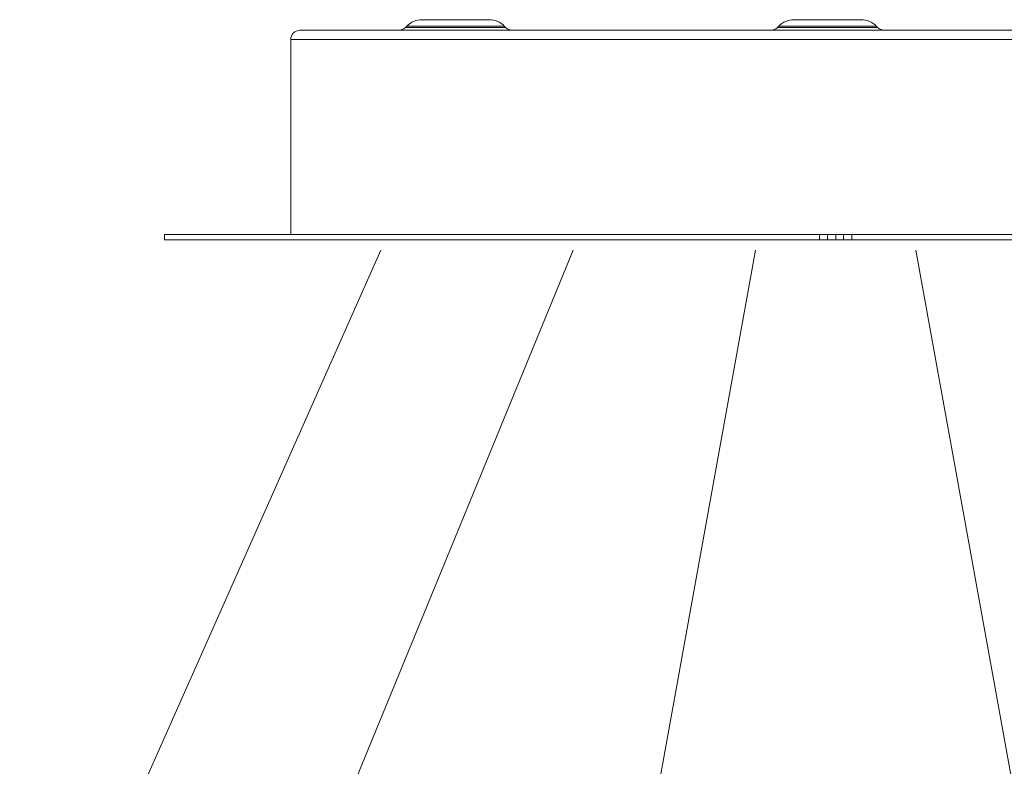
# Model space of a CAD drawing. Extents: x 44 to 177, y -263 to -14.
# Tile 69 of 256: x 100 to 119, y -167 to -152. Entities that reach past the tile are written whole.
import ezdxf

# ---------------------------------------------------------------- set-up
doc = ezdxf.new("R2010")
doc.units = 0
doc.header["$MEASUREMENT"] = 0
doc.layers.add('Livello 1', color=7, linetype='Continuous', lineweight=0)

# ---------------------------------------------------------------- blocks, each defined once
blk = doc.blocks.new('Block_0')
at = {"layer": 'Livello 1', "color": 250, "lineweight": 9, "true_color": 0x333333}
for points, knots in [([(107.948, -152.094), (107.948, -152.094), (107.907, -152.098), (107.907, -152.098), (107.907, -152.098), (107.867, -152.105), (107.867, -152.105), (107.867, -152.105), (107.826, -152.112), (107.826, -152.112), (107.826, -152.112), (107.79, -152.127), (107.79, -152.127), (107.79, -152.127), (107.749, -152.145), (107.749, -152.145), (107.749, -152.145), (107.716, -152.167), (107.716, -152.167), (107.716, -152.167), (107.683, -152.189), (107.683, -152.189), (107.683, -152.189), (107.653, -152.218), (107.653, -152.218)], [0, 0, 0, 0, 1, 1, 1, 2, 2, 2, 3, 3, 3, 4, 4, 4, 5, 5, 5, 6, 6, 6, 7, 7, 7, 8, 8, 8, 8]), ([(107.948, -152.094), (107.948, -152.094), (107.97, -152.094), (107.97, -152.094), (107.97, -152.094), (108.025, -152.094), (108.025, -152.094), (108.025, -152.094), (108.113, -152.094), (108.113, -152.094), (108.113, -152.094), (108.235, -152.094), (108.235, -152.094), (108.235, -152.094), (108.374, -152.094), (108.374, -152.094), (108.374, -152.094), (108.525, -152.094), (108.525, -152.094), (108.525, -152.094), (108.687, -152.094), (108.687, -152.094), (108.687, -152.094), (108.838, -152.094), (108.838, -152.094), (108.838, -152.094), (108.981, -152.094), (108.981, -152.094), (108.981, -152.094), (109.099, -152.094), (109.099, -152.094), (109.099, -152.094), (109.187, -152.094), (109.187, -152.094), (109.187, -152.094), (109.246, -152.094), (109.246, -152.094), (109.246, -152.094), (109.264, -152.094), (109.264, -152.094)], [0, 0, 0, 0, 1, 1, 1, 2, 2, 2, 3, 3, 3, 4, 4, 4, 5, 5, 5, 6, 6, 6, 7, 7, 7, 8, 8, 8, 9, 9, 9, 10, 10, 10, 11, 11, 11, 12, 12, 12, 13, 13, 13, 13]), ([(109.558, -152.218), (109.558, -152.218), (109.529, -152.189), (109.529, -152.189), (109.529, -152.189), (109.496, -152.167), (109.496, -152.167), (109.496, -152.167), (109.463, -152.145), (109.463, -152.145), (109.463, -152.145), (109.426, -152.127), (109.426, -152.127), (109.426, -152.127), (109.386, -152.112), (109.386, -152.112), (109.386, -152.112), (109.345, -152.105), (109.345, -152.105), (109.345, -152.105), (109.305, -152.098), (109.305, -152.098), (109.305, -152.098), (109.264, -152.094), (109.264, -152.094)], [0, 0, 0, 0, 1, 1, 1, 2, 2, 2, 3, 3, 3, 4, 4, 4, 5, 5, 5, 6, 6, 6, 7, 7, 7, 8, 8, 8, 8]), ([(115.226, -152.094), (115.226, -152.094), (115.185, -152.098), (115.185, -152.098), (115.185, -152.098), (115.145, -152.105), (115.145, -152.105), (115.145, -152.105), (115.104, -152.112), (115.104, -152.112), (115.104, -152.112), (115.064, -152.127), (115.064, -152.127), (115.064, -152.127), (115.027, -152.145), (115.027, -152.145), (115.027, -152.145), (114.99, -152.167), (114.99, -152.167), (114.99, -152.167), (114.961, -152.189), (114.961, -152.189), (114.961, -152.189), (114.928, -152.218), (114.928, -152.218)], [0, 0, 0, 0, 1, 1, 1, 2, 2, 2, 3, 3, 3, 4, 4, 4, 5, 5, 5, 6, 6, 6, 7, 7, 7, 8, 8, 8, 8]), ([(115.226, -152.094), (115.226, -152.094), (115.244, -152.094), (115.244, -152.094), (115.244, -152.094), (115.299, -152.094), (115.299, -152.094), (115.299, -152.094), (115.391, -152.094), (115.391, -152.094), (115.391, -152.094), (115.509, -152.094), (115.509, -152.094), (115.509, -152.094), (115.648, -152.094), (115.648, -152.094), (115.648, -152.094), (115.803, -152.094), (115.803, -152.094), (115.803, -152.094), (115.961, -152.094), (115.961, -152.094), (115.961, -152.094), (116.115, -152.094), (116.115, -152.094), (116.115, -152.094), (116.255, -152.094), (116.255, -152.094), (116.255, -152.094), (116.373, -152.094), (116.373, -152.094), (116.373, -152.094), (116.465, -152.094), (116.465, -152.094), (116.465, -152.094), (116.52, -152.094), (116.52, -152.094), (116.52, -152.094), (116.538, -152.094), (116.538, -152.094)], [0, 0, 0, 0, 1, 1, 1, 2, 2, 2, 3, 3, 3, 4, 4, 4, 5, 5, 5, 6, 6, 6, 7, 7, 7, 8, 8, 8, 9, 9, 9, 10, 10, 10, 11, 11, 11, 12, 12, 12, 13, 13, 13, 13]), ([(116.836, -152.218), (116.836, -152.218), (116.807, -152.189), (116.807, -152.189), (116.807, -152.189), (116.774, -152.167), (116.774, -152.167), (116.774, -152.167), (116.737, -152.145), (116.737, -152.145), (116.737, -152.145), (116.7, -152.127), (116.7, -152.127), (116.7, -152.127), (116.663, -152.112), (116.663, -152.112), (116.663, -152.112), (116.623, -152.105), (116.623, -152.105), (116.623, -152.105), (116.582, -152.098), (116.582, -152.098), (116.582, -152.098), (116.538, -152.094), (116.538, -152.094)], [0, 0, 0, 0, 1, 1, 1, 2, 2, 2, 3, 3, 3, 4, 4, 4, 5, 5, 5, 6, 6, 6, 7, 7, 7, 8, 8, 8, 8]), ([(105.561, -152.301), (105.561, -152.301), (105.528, -152.305), (105.528, -152.305), (105.528, -152.305), (105.491, -152.316), (105.491, -152.316), (105.491, -152.316), (105.462, -152.334), (105.462, -152.334), (105.462, -152.334), (105.432, -152.356), (105.432, -152.356), (105.432, -152.356), (105.41, -152.381), (105.41, -152.381), (105.41, -152.381), (105.395, -152.414), (105.395, -152.414), (105.395, -152.414), (105.384, -152.446), (105.384, -152.446), (105.384, -152.446), (105.381, -152.483), (105.381, -152.483)], [0, 0, 0, 0, 1, 1, 1, 2, 2, 2, 3, 3, 3, 4, 4, 4, 5, 5, 5, 6, 6, 6, 7, 7, 7, 8, 8, 8, 8]), ([(126.203, -152.301), (126.203, -152.301), (126.199, -152.301), (126.199, -152.301), (126.199, -152.301), (126.162, -152.301), (126.162, -152.301), (126.162, -152.301), (126.089, -152.301), (126.089, -152.301), (126.089, -152.301), (125.979, -152.301), (125.979, -152.301), (125.979, -152.301), (125.832, -152.301), (125.832, -152.301), (125.832, -152.301), (125.651, -152.301), (125.651, -152.301), (125.651, -152.301), (125.431, -152.301), (125.431, -152.301), (125.431, -152.301), (125.181, -152.301), (125.181, -152.301), (125.181, -152.301), (124.897, -152.301), (124.897, -152.301), (124.897, -152.301), (124.581, -152.301), (124.581, -152.301), (124.581, -152.301), (124.232, -152.301), (124.232, -152.301), (124.232, -152.301), (123.853, -152.301), (123.853, -152.301), (123.853, -152.301), (123.448, -152.301), (123.448, -152.301), (123.448, -152.301), (123.014, -152.301), (123.014, -152.301), (123.014, -152.301), (122.555, -152.301), (122.555, -152.301), (122.555, -152.301), (122.073, -152.301), (122.073, -152.301), (122.073, -152.301), (121.569, -152.301), (121.569, -152.301), (121.569, -152.301), (121.043, -152.301), (121.043, -152.301), (121.043, -152.301), (120.499, -152.301), (120.499, -152.301), (120.499, -152.301), (119.94, -152.301), (119.94, -152.301), (119.94, -152.301), (119.363, -152.301), (119.363, -152.301), (119.363, -152.301), (118.778, -152.301), (118.778, -152.301), (118.778, -152.301), (118.179, -152.301), (118.179, -152.301), (118.179, -152.301), (117.572, -152.301), (117.572, -152.301), (117.572, -152.301), (116.961, -152.301), (116.961, -152.301), (116.961, -152.301), (116.347, -152.301), (116.347, -152.301), (116.347, -152.301), (115.729, -152.301), (115.729, -152.301), (115.729, -152.301), (115.112, -152.301), (115.112, -152.301), (115.112, -152.301), (114.497, -152.301), (114.497, -152.301), (114.497, -152.301), (113.887, -152.301), (113.887, -152.301), (113.887, -152.301), (113.287, -152.301), (113.287, -152.301), (113.287, -152.301), (112.692, -152.301), (112.692, -152.301), (112.692, -152.301), (112.111, -152.301), (112.111, -152.301), (112.111, -152.301), (111.544, -152.301), (111.544, -152.301), (111.544, -152.301), (110.993, -152.301), (110.993, -152.301), (110.993, -152.301), (110.456, -152.301), (110.456, -152.301), (110.456, -152.301), (109.941, -152.301), (109.941, -152.301), (109.941, -152.301), (109.448, -152.301), (109.448, -152.301), (109.448, -152.301), (108.977, -152.301), (108.977, -152.301), (108.977, -152.301), (108.532, -152.301), (108.532, -152.301), (108.532, -152.301), (108.11, -152.301), (108.11, -152.301), (108.11, -152.301), (107.72, -152.301), (107.72, -152.301), (107.72, -152.301), (107.356, -152.301), (107.356, -152.301), (107.356, -152.301), (107.025, -152.301), (107.025, -152.301), (107.025, -152.301), (106.723, -152.301), (106.723, -152.301), (106.723, -152.301), (106.455, -152.301), (106.455, -152.301), (106.455, -152.301), (106.219, -152.301), (106.219, -152.301), (106.219, -152.301), (106.021, -152.301), (106.021, -152.301), (106.021, -152.301), (105.855, -152.301), (105.855, -152.301), (105.855, -152.301), (105.726, -152.301), (105.726, -152.301), (105.726, -152.301), (105.635, -152.301), (105.635, -152.301), (105.635, -152.301), (105.579, -152.301), (105.579, -152.301), (105.579, -152.301), (105.561, -152.301), (105.561, -152.301)], [0, 0, 0, 0, 1, 1, 1, 2, 2, 2, 3, 3, 3, 4, 4, 4, 5, 5, 5, 6, 6, 6, 7, 7, 7, 8, 8, 8, 9, 9, 9, 10, 10, 10, 11, 11, 11, 12, 12, 12, 13, 13, 13, 14, 14, 14, 15, 15, 15, 16, 16, 16, 17, 17, 17, 18, 18, 18, 19, 19, 19, 20, 20, 20, 21, 21, 21, 22, 22, 22, 23, 23, 23, 24, 24, 24, 25, 25, 25, 26, 26, 26, 27, 27, 27, 28, 28, 28, 29, 29, 29, 30, 30, 30, 31, 31, 31, 32, 32, 32, 33, 33, 33, 34, 34, 34, 35, 35, 35, 36, 36, 36, 37, 37, 37, 38, 38, 38, 39, 39, 39, 40, 40, 40, 41, 41, 41, 42, 42, 42, 43, 43, 43, 44, 44, 44, 45, 45, 45, 46, 46, 46, 47, 47, 47, 48, 48, 48, 49, 49, 49, 50, 50, 50, 51, 51, 51, 52, 52, 52, 53, 53, 53, 53]), ([(107.628, -152.243), (107.628, -152.243), (107.609, -152.258), (107.609, -152.258), (107.609, -152.258), (107.595, -152.269), (107.595, -152.269), (107.595, -152.269), (107.576, -152.279), (107.576, -152.279), (107.576, -152.279), (107.558, -152.287), (107.558, -152.287), (107.558, -152.287), (107.539, -152.294), (107.539, -152.294), (107.539, -152.294), (107.517, -152.298), (107.517, -152.298), (107.517, -152.298), (107.499, -152.301), (107.499, -152.301), (107.499, -152.301), (107.477, -152.301), (107.477, -152.301)], [0, 0, 0, 0, 1, 1, 1, 2, 2, 2, 3, 3, 3, 4, 4, 4, 5, 5, 5, 6, 6, 6, 7, 7, 7, 8, 8, 8, 8]), ([(107.628, -152.243), (107.628, -152.243), (107.646, -152.243), (107.646, -152.243), (107.646, -152.243), (107.701, -152.243), (107.701, -152.243), (107.701, -152.243), (107.793, -152.243), (107.793, -152.243), (107.793, -152.243), (107.915, -152.243), (107.915, -152.243), (107.915, -152.243), (108.062, -152.243), (108.062, -152.243), (108.062, -152.243), (108.231, -152.243), (108.231, -152.243), (108.231, -152.243), (108.415, -152.243), (108.415, -152.243), (108.415, -152.243), (108.606, -152.243), (108.606, -152.243), (108.606, -152.243), (108.797, -152.243), (108.797, -152.243), (108.797, -152.243), (108.981, -152.243), (108.981, -152.243), (108.981, -152.243), (109.15, -152.243), (109.15, -152.243), (109.15, -152.243), (109.297, -152.243), (109.297, -152.243), (109.297, -152.243), (109.422, -152.243), (109.422, -152.243), (109.422, -152.243), (109.511, -152.243), (109.511, -152.243), (109.511, -152.243), (109.566, -152.243), (109.566, -152.243), (109.566, -152.243), (109.584, -152.243), (109.584, -152.243)], [0, 0, 0, 0, 1, 1, 1, 2, 2, 2, 3, 3, 3, 4, 4, 4, 5, 5, 5, 6, 6, 6, 7, 7, 7, 8, 8, 8, 9, 9, 9, 10, 10, 10, 11, 11, 11, 12, 12, 12, 13, 13, 13, 14, 14, 14, 15, 15, 15, 16, 16, 16, 16]), ([(109.558, -152.218), (109.558, -152.218), (109.555, -152.218), (109.555, -152.218), (109.555, -152.218), (109.518, -152.218), (109.518, -152.218), (109.518, -152.218), (109.441, -152.218), (109.441, -152.218), (109.441, -152.218), (109.33, -152.218), (109.33, -152.218), (109.33, -152.218), (109.191, -152.218), (109.191, -152.218), (109.191, -152.218), (109.025, -152.218), (109.025, -152.218), (109.025, -152.218), (108.845, -152.218), (108.845, -152.218), (108.845, -152.218), (108.654, -152.218), (108.654, -152.218), (108.654, -152.218), (108.462, -152.218), (108.462, -152.218), (108.462, -152.218), (108.275, -152.218), (108.275, -152.218), (108.275, -152.218), (108.102, -152.218), (108.102, -152.218), (108.102, -152.218), (107.948, -152.218), (107.948, -152.218), (107.948, -152.218), (107.823, -152.218), (107.823, -152.218), (107.823, -152.218), (107.731, -152.218), (107.731, -152.218), (107.731, -152.218), (107.672, -152.218), (107.672, -152.218), (107.672, -152.218), (107.653, -152.218), (107.653, -152.218)], [0, 0, 0, 0, 1, 1, 1, 2, 2, 2, 3, 3, 3, 4, 4, 4, 5, 5, 5, 6, 6, 6, 7, 7, 7, 8, 8, 8, 9, 9, 9, 10, 10, 10, 11, 11, 11, 12, 12, 12, 13, 13, 13, 14, 14, 14, 15, 15, 15, 16, 16, 16, 16]), ([(109.735, -152.301), (109.735, -152.301), (109.713, -152.301), (109.713, -152.301), (109.713, -152.301), (109.695, -152.298), (109.695, -152.298), (109.695, -152.298), (109.672, -152.294), (109.672, -152.294), (109.672, -152.294), (109.654, -152.287), (109.654, -152.287), (109.654, -152.287), (109.636, -152.279), (109.636, -152.279), (109.636, -152.279), (109.617, -152.269), (109.617, -152.269), (109.617, -152.269), (109.603, -152.258), (109.603, -152.258), (109.603, -152.258), (109.584, -152.243), (109.584, -152.243)], [0, 0, 0, 0, 1, 1, 1, 2, 2, 2, 3, 3, 3, 4, 4, 4, 5, 5, 5, 6, 6, 6, 7, 7, 7, 8, 8, 8, 8]), ([(114.902, -152.243), (114.902, -152.243), (114.887, -152.258), (114.887, -152.258), (114.887, -152.258), (114.872, -152.269), (114.872, -152.269), (114.872, -152.269), (114.854, -152.279), (114.854, -152.279), (114.854, -152.279), (114.836, -152.287), (114.836, -152.287), (114.836, -152.287), (114.817, -152.294), (114.817, -152.294), (114.817, -152.294), (114.795, -152.298), (114.795, -152.298), (114.795, -152.298), (114.773, -152.301), (114.773, -152.301), (114.773, -152.301), (114.755, -152.301), (114.755, -152.301)], [0, 0, 0, 0, 1, 1, 1, 2, 2, 2, 3, 3, 3, 4, 4, 4, 5, 5, 5, 6, 6, 6, 7, 7, 7, 8, 8, 8, 8]), ([(114.902, -152.243), (114.902, -152.243), (114.92, -152.243), (114.92, -152.243), (114.92, -152.243), (114.979, -152.243), (114.979, -152.243), (114.979, -152.243), (115.067, -152.243), (115.067, -152.243), (115.067, -152.243), (115.189, -152.243), (115.189, -152.243), (115.189, -152.243), (115.339, -152.243), (115.339, -152.243), (115.339, -152.243), (115.509, -152.243), (115.509, -152.243), (115.509, -152.243), (115.693, -152.243), (115.693, -152.243), (115.693, -152.243), (115.884, -152.243), (115.884, -152.243), (115.884, -152.243), (116.075, -152.243), (116.075, -152.243), (116.075, -152.243), (116.259, -152.243), (116.259, -152.243), (116.259, -152.243), (116.428, -152.243), (116.428, -152.243), (116.428, -152.243), (116.575, -152.243), (116.575, -152.243), (116.575, -152.243), (116.697, -152.243), (116.697, -152.243), (116.697, -152.243), (116.788, -152.243), (116.788, -152.243), (116.788, -152.243), (116.844, -152.243), (116.844, -152.243), (116.844, -152.243), (116.862, -152.243), (116.862, -152.243)], [0, 0, 0, 0, 1, 1, 1, 2, 2, 2, 3, 3, 3, 4, 4, 4, 5, 5, 5, 6, 6, 6, 7, 7, 7, 8, 8, 8, 9, 9, 9, 10, 10, 10, 11, 11, 11, 12, 12, 12, 13, 13, 13, 14, 14, 14, 15, 15, 15, 16, 16, 16, 16]), ([(116.836, -152.218), (116.836, -152.218), (116.833, -152.218), (116.833, -152.218), (116.833, -152.218), (116.792, -152.218), (116.792, -152.218), (116.792, -152.218), (116.719, -152.218), (116.719, -152.218), (116.719, -152.218), (116.608, -152.218), (116.608, -152.218), (116.608, -152.218), (116.468, -152.218), (116.468, -152.218), (116.468, -152.218), (116.303, -152.218), (116.303, -152.218), (116.303, -152.218), (116.123, -152.218), (116.123, -152.218), (116.123, -152.218), (115.932, -152.218), (115.932, -152.218), (115.932, -152.218), (115.737, -152.218), (115.737, -152.218), (115.737, -152.218), (115.553, -152.218), (115.553, -152.218), (115.553, -152.218), (115.376, -152.218), (115.376, -152.218), (115.376, -152.218), (115.226, -152.218), (115.226, -152.218), (115.226, -152.218), (115.101, -152.218), (115.101, -152.218), (115.101, -152.218), (115.005, -152.218), (115.005, -152.218), (115.005, -152.218), (114.946, -152.218), (114.946, -152.218), (114.946, -152.218), (114.928, -152.218), (114.928, -152.218)], [0, 0, 0, 0, 1, 1, 1, 2, 2, 2, 3, 3, 3, 4, 4, 4, 5, 5, 5, 6, 6, 6, 7, 7, 7, 8, 8, 8, 9, 9, 9, 10, 10, 10, 11, 11, 11, 12, 12, 12, 13, 13, 13, 14, 14, 14, 15, 15, 15, 16, 16, 16, 16]), ([(117.013, -152.301), (117.013, -152.301), (116.991, -152.301), (116.991, -152.301), (116.991, -152.301), (116.969, -152.298), (116.969, -152.298), (116.969, -152.298), (116.95, -152.294), (116.95, -152.294), (116.95, -152.294), (116.932, -152.287), (116.932, -152.287), (116.932, -152.287), (116.913, -152.279), (116.913, -152.279), (116.913, -152.279), (116.895, -152.269), (116.895, -152.269), (116.895, -152.269), (116.877, -152.258), (116.877, -152.258), (116.877, -152.258), (116.862, -152.243), (116.862, -152.243)], [0, 0, 0, 0, 1, 1, 1, 2, 2, 2, 3, 3, 3, 4, 4, 4, 5, 5, 5, 6, 6, 6, 7, 7, 7, 8, 8, 8, 8]), ([(126.387, -152.483), (126.387, -152.483), (126.368, -152.483), (126.368, -152.483), (126.368, -152.483), (126.313, -152.483), (126.313, -152.483), (126.313, -152.483), (126.221, -152.483), (126.221, -152.483), (126.221, -152.483), (126.093, -152.483), (126.093, -152.483), (126.093, -152.483), (125.927, -152.483), (125.927, -152.483), (125.927, -152.483), (125.729, -152.483), (125.729, -152.483), (125.729, -152.483), (125.493, -152.483), (125.493, -152.483), (125.493, -152.483), (125.228, -152.483), (125.228, -152.483), (125.228, -152.483), (124.927, -152.483), (124.927, -152.483), (124.927, -152.483), (124.596, -152.483), (124.596, -152.483), (124.596, -152.483), (124.232, -152.483), (124.232, -152.483), (124.232, -152.483), (123.838, -152.483), (123.838, -152.483), (123.838, -152.483), (123.419, -152.483), (123.419, -152.483), (123.419, -152.483), (122.97, -152.483), (122.97, -152.483), (122.97, -152.483), (122.5, -152.483), (122.5, -152.483), (122.5, -152.483), (122.007, -152.483), (122.007, -152.483), (122.007, -152.483), (121.488, -152.483), (121.488, -152.483), (121.488, -152.483), (120.955, -152.483), (120.955, -152.483), (120.955, -152.483), (120.4, -152.483), (120.4, -152.483), (120.4, -152.483), (119.83, -152.483), (119.83, -152.483), (119.83, -152.483), (119.245, -152.483), (119.245, -152.483), (119.245, -152.483), (118.653, -152.483), (118.653, -152.483), (118.653, -152.483), (118.046, -152.483), (118.046, -152.483), (118.046, -152.483), (117.432, -152.483), (117.432, -152.483), (117.432, -152.483), (116.814, -152.483), (116.814, -152.483), (116.814, -152.483), (116.193, -152.483), (116.193, -152.483), (116.193, -152.483), (115.571, -152.483), (115.571, -152.483), (115.571, -152.483), (114.95, -152.483), (114.95, -152.483), (114.95, -152.483), (114.332, -152.483), (114.332, -152.483), (114.332, -152.483), (113.718, -152.483), (113.718, -152.483), (113.718, -152.483), (113.115, -152.483), (113.115, -152.483), (113.115, -152.483), (112.519, -152.483), (112.519, -152.483), (112.519, -152.483), (111.934, -152.483), (111.934, -152.483), (111.934, -152.483), (111.364, -152.483), (111.364, -152.483), (111.364, -152.483), (110.812, -152.483), (110.812, -152.483), (110.812, -152.483), (110.276, -152.483), (110.276, -152.483), (110.276, -152.483), (109.761, -152.483), (109.761, -152.483), (109.761, -152.483), (109.264, -152.483), (109.264, -152.483), (109.264, -152.483), (108.793, -152.483), (108.793, -152.483), (108.793, -152.483), (108.348, -152.483), (108.348, -152.483), (108.348, -152.483), (107.926, -152.483), (107.926, -152.483), (107.926, -152.483), (107.536, -152.483), (107.536, -152.483), (107.536, -152.483), (107.172, -152.483), (107.172, -152.483), (107.172, -152.483), (106.837, -152.483), (106.837, -152.483), (106.837, -152.483), (106.539, -152.483), (106.539, -152.483), (106.539, -152.483), (106.271, -152.483), (106.271, -152.483), (106.271, -152.483), (106.035, -152.483), (106.035, -152.483), (106.035, -152.483), (105.837, -152.483), (105.837, -152.483), (105.837, -152.483), (105.675, -152.483), (105.675, -152.483), (105.675, -152.483), (105.546, -152.483), (105.546, -152.483), (105.546, -152.483), (105.454, -152.483), (105.454, -152.483), (105.454, -152.483), (105.399, -152.483), (105.399, -152.483), (105.399, -152.483), (105.381, -152.483), (105.381, -152.483)], [0, 0, 0, 0, 1, 1, 1, 2, 2, 2, 3, 3, 3, 4, 4, 4, 5, 5, 5, 6, 6, 6, 7, 7, 7, 8, 8, 8, 9, 9, 9, 10, 10, 10, 11, 11, 11, 12, 12, 12, 13, 13, 13, 14, 14, 14, 15, 15, 15, 16, 16, 16, 17, 17, 17, 18, 18, 18, 19, 19, 19, 20, 20, 20, 21, 21, 21, 22, 22, 22, 23, 23, 23, 24, 24, 24, 25, 25, 25, 26, 26, 26, 27, 27, 27, 28, 28, 28, 29, 29, 29, 30, 30, 30, 31, 31, 31, 32, 32, 32, 33, 33, 33, 34, 34, 34, 35, 35, 35, 36, 36, 36, 37, 37, 37, 38, 38, 38, 39, 39, 39, 40, 40, 40, 41, 41, 41, 42, 42, 42, 43, 43, 43, 44, 44, 44, 45, 45, 45, 46, 46, 46, 47, 47, 47, 48, 48, 48, 49, 49, 49, 50, 50, 50, 51, 51, 51, 52, 52, 52, 53, 53, 53, 53]), ([(102.913, -156.293), (102.913, -156.293), (102.92, -156.293), (102.92, -156.293), (102.92, -156.293), (102.968, -156.293), (102.968, -156.293), (102.968, -156.293), (103.053, -156.293), (103.053, -156.293), (103.053, -156.293), (103.174, -156.293), (103.174, -156.293), (103.174, -156.293), (103.336, -156.293), (103.336, -156.293), (103.336, -156.293), (103.531, -156.293), (103.531, -156.293), (103.531, -156.293), (103.763, -156.293), (103.763, -156.293), (103.763, -156.293), (104.031, -156.293), (104.031, -156.293), (104.031, -156.293), (104.333, -156.293), (104.333, -156.293), (104.333, -156.293), (104.671, -156.293), (104.671, -156.293), (104.671, -156.293), (105.039, -156.293), (105.039, -156.293), (105.039, -156.293), (105.443, -156.293), (105.443, -156.293), (105.443, -156.293), (105.874, -156.293), (105.874, -156.293), (105.874, -156.293), (106.337, -156.293), (106.337, -156.293), (106.337, -156.293), (106.826, -156.293), (106.826, -156.293), (106.826, -156.293), (107.341, -156.293), (107.341, -156.293), (107.341, -156.293), (107.885, -156.293), (107.885, -156.293), (107.885, -156.293), (108.448, -156.293), (108.448, -156.293), (108.448, -156.293), (109.036, -156.293), (109.036, -156.293), (109.036, -156.293), (109.647, -156.293), (109.647, -156.293), (109.647, -156.293), (110.272, -156.293), (110.272, -156.293), (110.272, -156.293), (110.915, -156.293), (110.915, -156.293), (110.915, -156.293), (111.57, -156.293), (111.57, -156.293), (111.57, -156.293), (112.243, -156.293), (112.243, -156.293), (112.243, -156.293), (112.923, -156.293), (112.923, -156.293), (112.923, -156.293), (113.615, -156.293), (113.615, -156.293), (113.615, -156.293), (114.313, -156.293), (114.313, -156.293), (114.313, -156.293), (115.016, -156.293), (115.016, -156.293), (115.016, -156.293), (115.722, -156.293), (115.722, -156.293)], [0, 0, 0, 0, 1, 1, 1, 2, 2, 2, 3, 3, 3, 4, 4, 4, 5, 5, 5, 6, 6, 6, 7, 7, 7, 8, 8, 8, 9, 9, 9, 10, 10, 10, 11, 11, 11, 12, 12, 12, 13, 13, 13, 14, 14, 14, 15, 15, 15, 16, 16, 16, 17, 17, 17, 18, 18, 18, 19, 19, 19, 20, 20, 20, 21, 21, 21, 22, 22, 22, 23, 23, 23, 24, 24, 24, 25, 25, 25, 26, 26, 26, 27, 27, 27, 28, 28, 28, 29, 29, 29, 29]), ([(115.722, -156.293), (115.722, -156.293), (115.751, -156.293), (115.751, -156.293), (115.751, -156.293), (115.784, -156.293), (115.784, -156.293), (115.784, -156.293), (115.81, -156.293), (115.81, -156.293), (115.81, -156.293), (115.836, -156.293), (115.836, -156.293), (115.836, -156.293), (115.854, -156.293), (115.854, -156.293), (115.854, -156.293), (115.869, -156.293), (115.869, -156.293), (115.869, -156.293), (115.88, -156.293), (115.88, -156.293), (115.88, -156.293), (115.884, -156.293), (115.884, -156.293)], [0, 0, 0, 0, 1, 1, 1, 2, 2, 2, 3, 3, 3, 4, 4, 4, 5, 5, 5, 6, 6, 6, 7, 7, 7, 8, 8, 8, 8]), ([(116.196, -156.293), (116.196, -156.293), (116.193, -156.293), (116.193, -156.293), (116.193, -156.293), (115.884, -156.293), (115.884, -156.293)], [0, 0, 0, 0, 1, 1, 1, 2, 2, 2, 2]), ([(116.196, -156.293), (116.196, -156.293), (116.2, -156.293), (116.2, -156.293), (116.2, -156.293), (116.211, -156.293), (116.211, -156.293), (116.211, -156.293), (116.226, -156.293), (116.226, -156.293), (116.226, -156.293), (116.244, -156.293), (116.244, -156.293), (116.244, -156.293), (116.27, -156.293), (116.27, -156.293), (116.27, -156.293), (116.299, -156.293), (116.299, -156.293), (116.299, -156.293), (116.329, -156.293), (116.329, -156.293), (116.329, -156.293), (116.358, -156.293), (116.358, -156.293)], [0, 0, 0, 0, 1, 1, 1, 2, 2, 2, 3, 3, 3, 4, 4, 4, 5, 5, 5, 6, 6, 6, 7, 7, 7, 8, 8, 8, 8]), ([(116.358, -156.293), (116.358, -156.293), (117.064, -156.293), (117.064, -156.293), (117.064, -156.293), (117.767, -156.293), (117.767, -156.293), (117.767, -156.293), (118.465, -156.293), (118.465, -156.293), (118.465, -156.293), (119.157, -156.293), (119.157, -156.293), (119.157, -156.293), (119.837, -156.293), (119.837, -156.293), (119.837, -156.293), (120.51, -156.293), (120.51, -156.293), (120.51, -156.293), (121.168, -156.293), (121.168, -156.293), (121.168, -156.293), (121.808, -156.293), (121.808, -156.293), (121.808, -156.293), (122.437, -156.293), (122.437, -156.293), (122.437, -156.293), (123.044, -156.293), (123.044, -156.293), (123.044, -156.293), (123.632, -156.293), (123.632, -156.293), (123.632, -156.293), (124.195, -156.293), (124.195, -156.293), (124.195, -156.293), (124.739, -156.293), (124.739, -156.293), (124.739, -156.293), (125.254, -156.293), (125.254, -156.293), (125.254, -156.293), (125.747, -156.293), (125.747, -156.293), (125.747, -156.293), (126.207, -156.293), (126.207, -156.293), (126.207, -156.293), (126.637, -156.293), (126.637, -156.293), (126.637, -156.293), (127.041, -156.293), (127.041, -156.293), (127.041, -156.293), (127.409, -156.293), (127.409, -156.293), (127.409, -156.293), (127.748, -156.293), (127.748, -156.293), (127.748, -156.293), (128.049, -156.293), (128.049, -156.293), (128.049, -156.293), (128.318, -156.293), (128.318, -156.293), (128.318, -156.293), (128.549, -156.293), (128.549, -156.293), (128.549, -156.293), (128.748, -156.293), (128.748, -156.293), (128.748, -156.293), (128.906, -156.293), (128.906, -156.293), (128.906, -156.293), (129.027, -156.293), (129.027, -156.293), (129.027, -156.293), (129.112, -156.293), (129.112, -156.293), (129.112, -156.293), (129.16, -156.293), (129.16, -156.293), (129.16, -156.293), (129.167, -156.293), (129.167, -156.293)], [0, 0, 0, 0, 1, 1, 1, 2, 2, 2, 3, 3, 3, 4, 4, 4, 5, 5, 5, 6, 6, 6, 7, 7, 7, 8, 8, 8, 9, 9, 9, 10, 10, 10, 11, 11, 11, 12, 12, 12, 13, 13, 13, 14, 14, 14, 15, 15, 15, 16, 16, 16, 17, 17, 17, 18, 18, 18, 19, 19, 19, 20, 20, 20, 21, 21, 21, 22, 22, 22, 23, 23, 23, 24, 24, 24, 25, 25, 25, 26, 26, 26, 27, 27, 27, 28, 28, 28, 29, 29, 29, 29]), ([(102.913, -156.395), (102.913, -156.395), (102.92, -156.395), (102.92, -156.395), (102.92, -156.395), (102.968, -156.395), (102.968, -156.395), (102.968, -156.395), (103.053, -156.395), (103.053, -156.395), (103.053, -156.395), (103.174, -156.395), (103.174, -156.395), (103.174, -156.395), (103.336, -156.395), (103.336, -156.395), (103.336, -156.395), (103.531, -156.395), (103.531, -156.395), (103.531, -156.395), (103.763, -156.395), (103.763, -156.395), (103.763, -156.395), (104.031, -156.395), (104.031, -156.395), (104.031, -156.395), (104.333, -156.395), (104.333, -156.395), (104.333, -156.395), (104.671, -156.395), (104.671, -156.395), (104.671, -156.395), (105.039, -156.395), (105.039, -156.395), (105.039, -156.395), (105.443, -156.395), (105.443, -156.395), (105.443, -156.395), (105.874, -156.395), (105.874, -156.395), (105.874, -156.395), (106.337, -156.395), (106.337, -156.395), (106.337, -156.395), (106.826, -156.395), (106.826, -156.395), (106.826, -156.395), (107.341, -156.395), (107.341, -156.395), (107.341, -156.395), (107.885, -156.395), (107.885, -156.395), (107.885, -156.395), (108.448, -156.395), (108.448, -156.395), (108.448, -156.395), (109.036, -156.395), (109.036, -156.395), (109.036, -156.395), (109.647, -156.395), (109.647, -156.395), (109.647, -156.395), (110.272, -156.395), (110.272, -156.395), (110.272, -156.395), (110.915, -156.395), (110.915, -156.395), (110.915, -156.395), (111.57, -156.395), (111.57, -156.395), (111.57, -156.395), (112.243, -156.395), (112.243, -156.395), (112.243, -156.395), (112.923, -156.395), (112.923, -156.395), (112.923, -156.395), (113.615, -156.395), (113.615, -156.395), (113.615, -156.395), (114.313, -156.395), (114.313, -156.395), (114.313, -156.395), (115.016, -156.395), (115.016, -156.395), (115.016, -156.395), (115.722, -156.395), (115.722, -156.395)], [0, 0, 0, 0, 1, 1, 1, 2, 2, 2, 3, 3, 3, 4, 4, 4, 5, 5, 5, 6, 6, 6, 7, 7, 7, 8, 8, 8, 9, 9, 9, 10, 10, 10, 11, 11, 11, 12, 12, 12, 13, 13, 13, 14, 14, 14, 15, 15, 15, 16, 16, 16, 17, 17, 17, 18, 18, 18, 19, 19, 19, 20, 20, 20, 21, 21, 21, 22, 22, 22, 23, 23, 23, 24, 24, 24, 25, 25, 25, 26, 26, 26, 27, 27, 27, 28, 28, 28, 29, 29, 29, 29]), ([(115.884, -156.395), (115.884, -156.395), (115.88, -156.395), (115.88, -156.395), (115.88, -156.395), (115.869, -156.395), (115.869, -156.395), (115.869, -156.395), (115.854, -156.395), (115.854, -156.395), (115.854, -156.395), (115.836, -156.395), (115.836, -156.395), (115.836, -156.395), (115.81, -156.395), (115.81, -156.395), (115.81, -156.395), (115.784, -156.395), (115.784, -156.395), (115.784, -156.395), (115.751, -156.395), (115.751, -156.395), (115.751, -156.395), (115.722, -156.395), (115.722, -156.395)], [0, 0, 0, 0, 1, 1, 1, 2, 2, 2, 3, 3, 3, 4, 4, 4, 5, 5, 5, 6, 6, 6, 7, 7, 7, 8, 8, 8, 8]), ([(116.042, -156.395), (116.042, -156.395), (116.009, -156.395), (116.009, -156.395), (116.009, -156.395), (115.979, -156.395), (115.979, -156.395), (115.979, -156.395), (115.954, -156.395), (115.954, -156.395), (115.954, -156.395), (115.928, -156.395), (115.928, -156.395), (115.928, -156.395), (115.909, -156.395), (115.909, -156.395), (115.909, -156.395), (115.895, -156.395), (115.895, -156.395), (115.895, -156.395), (115.884, -156.395), (115.884, -156.395)], [0, 0, 0, 0, 1, 1, 1, 2, 2, 2, 3, 3, 3, 4, 4, 4, 5, 5, 5, 6, 6, 6, 7, 7, 7, 7]), ([(116.196, -156.395), (116.196, -156.395), (116.196, -156.395), (116.196, -156.395), (116.196, -156.395), (116.185, -156.395), (116.185, -156.395), (116.185, -156.395), (116.171, -156.395), (116.171, -156.395), (116.171, -156.395), (116.152, -156.395), (116.152, -156.395), (116.152, -156.395), (116.127, -156.395), (116.127, -156.395), (116.127, -156.395), (116.101, -156.395), (116.101, -156.395), (116.101, -156.395), (116.071, -156.395), (116.071, -156.395), (116.071, -156.395), (116.042, -156.395), (116.042, -156.395)], [0, 0, 0, 0, 1, 1, 1, 2, 2, 2, 3, 3, 3, 4, 4, 4, 5, 5, 5, 6, 6, 6, 7, 7, 7, 8, 8, 8, 8]), ([(116.358, -156.395), (116.358, -156.395), (116.329, -156.395), (116.329, -156.395), (116.329, -156.395), (116.299, -156.395), (116.299, -156.395), (116.299, -156.395), (116.27, -156.395), (116.27, -156.395), (116.27, -156.395), (116.244, -156.395), (116.244, -156.395), (116.244, -156.395), (116.226, -156.395), (116.226, -156.395), (116.226, -156.395), (116.211, -156.395), (116.211, -156.395), (116.211, -156.395), (116.2, -156.395), (116.2, -156.395), (116.2, -156.395), (116.196, -156.395), (116.196, -156.395)], [0, 0, 0, 0, 1, 1, 1, 2, 2, 2, 3, 3, 3, 4, 4, 4, 5, 5, 5, 6, 6, 6, 7, 7, 7, 8, 8, 8, 8]), ([(116.358, -156.395), (116.358, -156.395), (117.064, -156.395), (117.064, -156.395), (117.064, -156.395), (117.767, -156.395), (117.767, -156.395), (117.767, -156.395), (118.465, -156.395), (118.465, -156.395), (118.465, -156.395), (119.157, -156.395), (119.157, -156.395), (119.157, -156.395), (119.837, -156.395), (119.837, -156.395), (119.837, -156.395), (120.51, -156.395), (120.51, -156.395), (120.51, -156.395), (121.168, -156.395), (121.168, -156.395), (121.168, -156.395), (121.808, -156.395), (121.808, -156.395), (121.808, -156.395), (122.437, -156.395), (122.437, -156.395), (122.437, -156.395), (123.044, -156.395), (123.044, -156.395), (123.044, -156.395), (123.632, -156.395), (123.632, -156.395), (123.632, -156.395), (124.195, -156.395), (124.195, -156.395), (124.195, -156.395), (124.739, -156.395), (124.739, -156.395), (124.739, -156.395), (125.254, -156.395), (125.254, -156.395), (125.254, -156.395), (125.747, -156.395), (125.747, -156.395), (125.747, -156.395), (126.207, -156.395), (126.207, -156.395), (126.207, -156.395), (126.637, -156.395), (126.637, -156.395), (126.637, -156.395), (127.041, -156.395), (127.041, -156.395), (127.041, -156.395), (127.409, -156.395), (127.409, -156.395), (127.409, -156.395), (127.748, -156.395), (127.748, -156.395), (127.748, -156.395), (128.049, -156.395), (128.049, -156.395), (128.049, -156.395), (128.318, -156.395), (128.318, -156.395), (128.318, -156.395), (128.549, -156.395), (128.549, -156.395), (128.549, -156.395), (128.748, -156.395), (128.748, -156.395), (128.748, -156.395), (128.906, -156.395), (128.906, -156.395), (128.906, -156.395), (129.027, -156.395), (129.027, -156.395), (129.027, -156.395), (129.112, -156.395), (129.112, -156.395), (129.112, -156.395), (129.16, -156.395), (129.16, -156.395), (129.16, -156.395), (129.167, -156.395), (129.167, -156.395)], [0, 0, 0, 0, 1, 1, 1, 2, 2, 2, 3, 3, 3, 4, 4, 4, 5, 5, 5, 6, 6, 6, 7, 7, 7, 8, 8, 8, 9, 9, 9, 10, 10, 10, 11, 11, 11, 12, 12, 12, 13, 13, 13, 14, 14, 14, 15, 15, 15, 16, 16, 16, 17, 17, 17, 18, 18, 18, 19, 19, 19, 20, 20, 20, 21, 21, 21, 22, 22, 22, 23, 23, 23, 24, 24, 24, 25, 25, 25, 26, 26, 26, 27, 27, 27, 28, 28, 28, 29, 29, 29, 29])]:
    blk.add_open_spline(points, degree=3, knots=knots, dxfattribs=at)
for points in [[(107.653, -152.218), (107.653, -152.218), (107.628, -152.243), (107.628, -152.243)], [(109.584, -152.243), (109.584, -152.243), (109.558, -152.218), (109.558, -152.218)], [(114.928, -152.218), (114.928, -152.218), (114.902, -152.243), (114.902, -152.243)], [(116.862, -152.243), (116.862, -152.243), (116.836, -152.218), (116.836, -152.218)], [(105.381, -152.483), (105.381, -152.483), (105.381, -156.293), (105.381, -156.293)], [(102.913, -156.293), (102.913, -156.293), (102.913, -156.395), (102.913, -156.395)], [(115.722, -156.395), (115.722, -156.395), (115.722, -156.293), (115.722, -156.293)], [(115.884, -156.293), (115.884, -156.293), (115.884, -156.395), (115.884, -156.395)], [(116.042, -156.293), (116.042, -156.293), (116.042, -156.395), (116.042, -156.395)], [(116.196, -156.395), (116.196, -156.395), (116.196, -156.293), (116.196, -156.293)], [(116.358, -156.293), (116.358, -156.293), (116.358, -156.395), (116.358, -156.395)], [(100.08, -172.496), (100.08, -172.496), (107.146, -156.597), (107.146, -156.597)], [(104.376, -172.496), (104.376, -172.496), (110.905, -156.597), (110.905, -156.597)], [(111.576, -172.608), (111.576, -172.608), (114.474, -156.597), (114.474, -156.597)], [(120.511, -172.608), (120.511, -172.608), (117.612, -156.597), (117.612, -156.597)]]:
    blk.add_open_spline(points, degree=3, dxfattribs=at)

msp = doc.modelspace()

# ---------------------------------------------------------------- block references
at = {"layer": 'Livello 1'}
msp.add_blockref('Block_0', (0, 0), dxfattribs=at)

doc.saveas('drawing.dxf')
